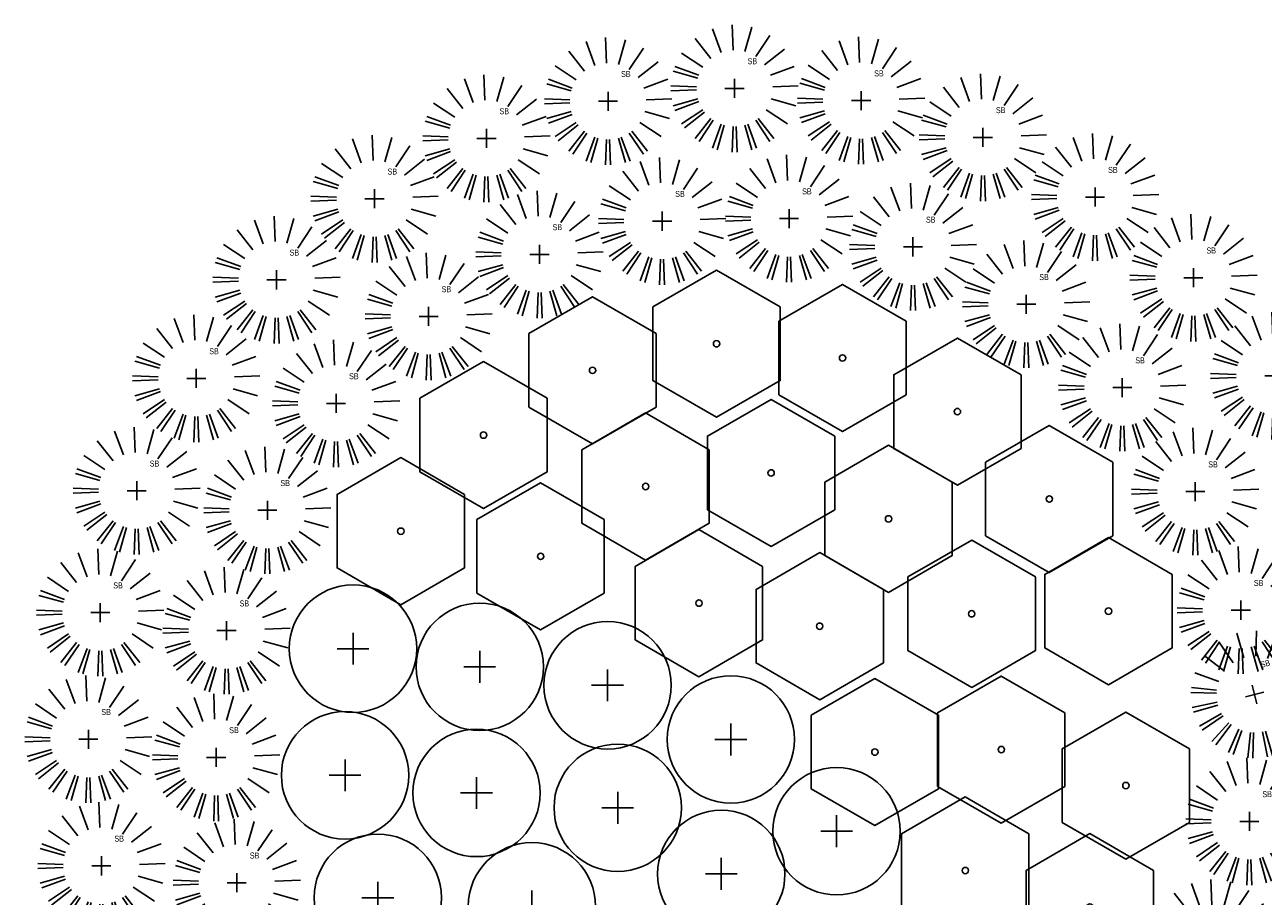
# Model space of a CAD drawing. Extents: x 1609557 to 1611883, y 574690 to 575242.
# Tile 9 of 43: x 1610074 to 1610093, y 575103 to 575117. Entities that reach past the tile are written whole.
import ezdxf

# ---------------------------------------------------------------- set-up
doc = ezdxf.new("R2010")
doc.units = 0
doc.header["$MEASUREMENT"] = 0
doc.layers.add('L-PLNT-NPLT', color=21, linetype='Continuous', plot=False)
doc.layers.add('L-PLNT-PERE', color=2, linetype='Continuous')
doc.styles.add('RDG_Standard', font='ARIALN.TTF')

# ---------------------------------------------------------------- blocks, each defined once
blk = doc.blocks.new('PLNT-ORN-GRASS-3')
at = {"layer": 'L-PLNT-PERE', "color": 0}
for points in [[(-0.0118, 0.2998), (-0.0196, 0.4996)], [(-0.1857, 0.2356), (-0.3095, 0.3927)], [(-0.1038, 0.2815), (-0.1731, 0.4691)], [(0.0814, 0.2887), (0.1357, 0.4812)], [(0.1667, 0.2494), (0.2778, 0.4157)], [(0.2356, 0.1857), (0.3927, 0.3095)], [(-0.2494, 0.1667), (-0.4157, 0.2778)], [(-0.2887, 0.0814), (-0.4812, 0.1357)], [(-0.4691, 0.1731), (-0.2815, 0.1038)], [(0.2815, 0.1038), (0.4691, 0.1731)], [(-0.4996, 0.0196), (-0.2998, 0.0118)], [(-0.075, 0), (0.075, 0)], [(0, -0.075), (0, 0.075)], [(0.2998, 0.0118), (0.4996, 0.0196)], [(-0.2998, -0.0118), (-0.4996, -0.0196)], [(-0.4812, -0.1357), (-0.2887, -0.0814)], [(0.2887, -0.0814), (0.4812, -0.1357)], [(-0.2815, -0.1038), (-0.4691, -0.1731)], [(-0.4157, -0.2778), (-0.2494, -0.1667)], [(-0.2356, -0.1857), (-0.3927, -0.3095)], [(0.2494, -0.1667), (0.4157, -0.2778)], [(-0.3095, -0.3927), (-0.1857, -0.2356)], [(-0.1667, -0.2494), (-0.2778, -0.4157)], [(-0.1731, -0.4691), (-0.1038, -0.2815)], [(-0.0814, -0.2887), (-0.1357, -0.4812)], [(0.1357, -0.4812), (0.0814, -0.2887)], [(0.1038, -0.2815), (0.1731, -0.4691)], [(0.2778, -0.4157), (0.1667, -0.2494)], [(0.1857, -0.2356), (0.3095, -0.3927)], [(-0.0196, -0.4996), (-0.0118, -0.2998)], [(0.0118, -0.2998), (0.0196, -0.4996)]]:
    blk.add_lwpolyline(points, dxfattribs=at)
at = {"layer": 'L-PLNT-NPLT', "style": 'RDG_Standard'}
blk.add_attdef('KEY', (0.1024, 0.1901), '', height=0.0469, dxfattribs=at)
at = {"layer": 'L-PLNT-NPLT', "style": 'RDG_Standard', "flags": 1}
for tag, p in [('BOTANICAL', (0.1024, 0.1154)), ('SIZE', (0.1024, -0.034)), ('COMMON', (0.1024, 0.0407)), ('CONDITION', (0.1024, -0.1087)), ('NOTES', (0.1024, -0.1834)), ('SORT', (0.1024, -0.2581))]:
    blk.add_attdef(tag, p, '', height=0.0469, dxfattribs=at)
blk = doc.blocks.new('PLNT-PERENNIAL F')
at = {"layer": 'L-PLNT-PERE', "color": 0}
blk.add_lwpolyline([(0.5, 0.2887), (0, 0.5774), (-0.5, 0.2887), (-0.5, -0.2887), (0, -0.5774), (0.5, -0.2887)], close=True, dxfattribs=at)
blk.add_circle((0, 0), 0.025, dxfattribs=at)
at = {"layer": 'L-PLNT-NPLT', "style": 'RDG_Standard'}
blk.add_attdef('KEY', (0.1024, 0.1901), '', height=0.0469, dxfattribs=at)
at = {"layer": 'L-PLNT-NPLT', "style": 'RDG_Standard', "flags": 1}
for tag, p in [('BOTANICAL', (0.1024, 0.1154)), ('SIZE', (0.1024, -0.034)), ('COMMON', (0.1024, 0.0407)), ('CONDITION', (0.1024, -0.1087)), ('NOTES', (0.1024, -0.1834)), ('SORT', (0.1024, -0.2581))]:
    blk.add_attdef(tag, p, '', height=0.0469, dxfattribs=at)
blk = doc.blocks.new('PLNT-PERENNIAL K')
at = {"layer": 'L-PLNT-PERE', "color": 0}
for points in [[(0, 0.125), (0, -0.125)], [(-0.125, 0), (0.125, 0)]]:
    blk.add_lwpolyline(points, dxfattribs=at)
blk.add_circle((0, 0), 0.5, dxfattribs=at)
at = {"layer": 'L-PLNT-NPLT', "style": 'RDG_Standard'}
blk.add_attdef('KEY', (0.1024, 0.1901), '', height=0.0469, dxfattribs=at)
at = {"layer": 'L-PLNT-NPLT', "style": 'RDG_Standard', "flags": 1}
for tag, p in [('BOTANICAL', (0.1024, 0.1154)), ('SIZE', (0.1024, -0.034)), ('COMMON', (0.1024, 0.0407)), ('CONDITION', (0.1024, -0.1087)), ('NOTES', (0.1024, -0.1834)), ('SORT', (0.1024, -0.2581))]:
    blk.add_attdef(tag, p, '', height=0.0469, dxfattribs=at)

msp = doc.modelspace()

# ---------------------------------------------------------------- block references
at = {"layer": 'L-PLNT-PERE', "xscale": 2, "yscale": 2, "zscale": 2}
for p in [(1610085.161, 575115.814), (1610087.149, 575115.623), (1610083.175, 575115.613), (1610089.061, 575115.046), (1610081.265, 575115.029), (1610079.507, 575114.082), (1610090.823, 575114.108), (1610084.024, 575113.731), (1610086.018, 575113.771), (1610087.963, 575113.327), (1610082.098, 575113.209), (1610077.968, 575112.81), (1610092.368, 575112.843), (1610089.742, 575112.425), (1610080.357, 575112.235), (1610076.707, 575111.262), (1610093.637, 575111.301), (1610091.25, 575111.118), (1610078.903, 575110.869), (1610075.772, 575109.498), (1610092.396, 575109.485), (1610077.824, 575109.191), (1610075.2, 575107.585), (1610093.112, 575107.623), (1610077.183, 575107.302), (1610075.013, 575105.597), (1610077.02, 575105.313), (1610093.246, 575104.308), (1610075.218, 575103.61), (1610077.343, 575103.345), (1610092.682, 575102.394)]:
    msp.add_blockref('PLNT-ORN-GRASS-3', p, dxfattribs=at).add_auto_attribs({'KEY': 'SB'})
for name, p in [('PLNT-PERENNIAL F', (1610084.878, 575111.806)), ('PLNT-PERENNIAL F', (1610086.857, 575111.583)), ('PLNT-PERENNIAL F', (1610082.931, 575111.388)), ('PLNT-PERENNIAL F', (1610088.661, 575110.741)), ('PLNT-PERENNIAL F', (1610081.219, 575110.372)), ('PLNT-PERENNIAL F', (1610085.735, 575109.778)), ('PLNT-PERENNIAL F', (1610083.765, 575109.565)), ('PLNT-PERENNIAL F', (1610090.104, 575109.369)), ('PLNT-PERENNIAL F', (1610087.58, 575109.057)), ('PLNT-PERENNIAL F', (1610079.92, 575108.863)), ('PLNT-PERENNIAL F', (1610082.116, 575108.468)), ('PLNT-PERENNIAL F', (1610084.602, 575107.734)), ('PLNT-PERENNIAL F', (1610088.885, 575107.567)), ('PLNT-PERENNIAL F', (1610091.034, 575107.608)), ('PLNT-PERENNIAL F', (1610086.498, 575107.372)), ('PLNT-PERENNIAL K', (1610079.169, 575107.019)), ('PLNT-PERENNIAL K', (1610081.159, 575106.734)), ('PLNT-PERENNIAL K', (1610083.167, 575106.444)), ('PLNT-PERENNIAL K', (1610085.103, 575105.594)), ('PLNT-PERENNIAL F', (1610087.365, 575105.396)), ('PLNT-PERENNIAL F', (1610089.35, 575105.435)), ('PLNT-PERENNIAL K', (1610079.044, 575105.031)), ('PLNT-PERENNIAL F', (1610091.307, 575104.87)), ('PLNT-PERENNIAL K', (1610081.109, 575104.754)), ('PLNT-PERENNIAL K', (1610083.326, 575104.521)), ('PLNT-PERENNIAL K', (1610086.764, 575104.153)), ('PLNT-PERENNIAL F', (1610088.785, 575103.536)), ('PLNT-PERENNIAL K', (1610084.953, 575103.484)), ('PLNT-PERENNIAL K', (1610079.558, 575103.108)), ('PLNT-PERENNIAL K', (1610081.979, 575102.974)), ('PLNT-PERENNIAL F', (1610090.742, 575102.961))]:
    msp.add_blockref(name, p, dxfattribs=at)
at = {"layer": 'L-PLNT-PERE', "xscale": 2, "yscale": 2, "zscale": 2, "rotation": 14.02387301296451}
msp.add_blockref('PLNT-ORN-GRASS-3', (1610093.329, 575106.301), dxfattribs=at).add_auto_attribs({'KEY': 'SB'})

doc.saveas('drawing.dxf')
